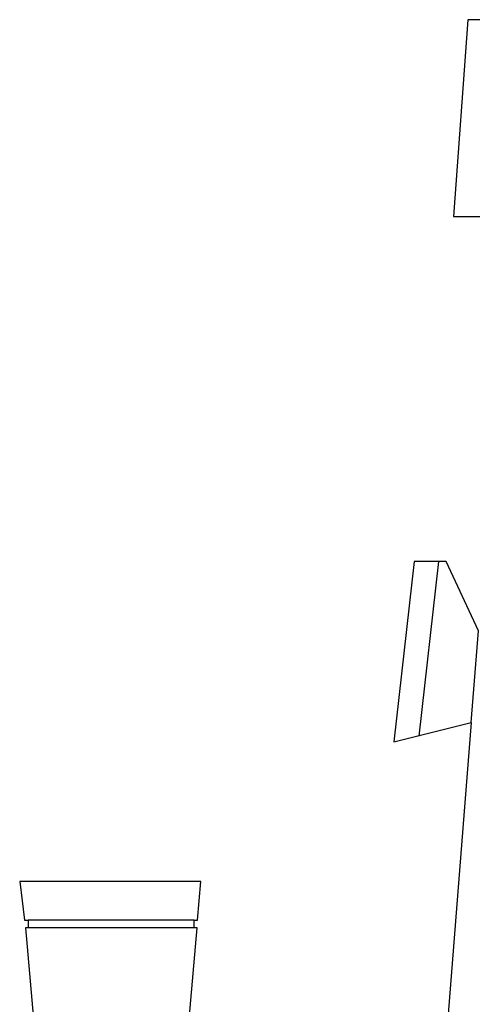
# Model space of a CAD drawing. Extents: x 10.8 to 27.5, y -31.3 to -23.6.
# Tile 6 of 8: x 22.431 to 22.884, y -25.783 to -24.797. Entities that reach past the tile are written whole.
import ezdxf

# ---------------------------------------------------------------- set-up
doc = ezdxf.new("R2010")
doc.units = 0
doc.header["$MEASUREMENT"] = 0
doc.layers.get('0').update_dxf_attribs({"linetype": 'CONTINUOUS'})

msp = doc.modelspace()

# ---------------------------------------------------------------- linework, layer by layer
for p, q in [((22.87931, -24.79739), (22.86493, -24.99446)), ((22.95253, -24.79739), (22.87931, -24.79739)), ((22.86493, -24.99446), (22.9225, -24.99446)), ((22.82551, -25.33972), (22.80518, -25.51994)), ((22.85746, -25.33972), (22.82551, -25.33972)), ((22.85005, -25.33953), (22.83021, -25.51426)), ((22.88981, -25.40889), (22.85746, -25.33972)), ((22.88255, -25.50084), (22.88981, -25.40889)), ((22.80518, -25.51994), (22.88255, -25.50084)), ((22.88255, -25.50084), (22.84873, -25.92963)), ((22.61209, -25.6598), (22.43071, -25.6598)), ((22.43071, -25.6598), (22.43563, -25.69866)), ((22.60868, -25.69866), (22.61209, -25.6598)), ((22.43563, -25.69866), (22.43916, -25.69866)), ((22.60549, -25.69866), (22.43916, -25.69866)), ((22.43916, -25.69866), (22.43916, -25.70619)), ((22.60549, -25.69866), (22.60868, -25.69866)), ((22.60549, -25.70619), (22.60549, -25.69866)), ((22.43637, -25.70619), (22.45602, -25.92963)), ((22.43916, -25.70619), (22.43637, -25.70619)), ((22.60549, -25.70619), (22.43916, -25.70619)), ((22.58837, -25.92963), (22.60844, -25.70619)), ((22.60844, -25.70619), (22.60549, -25.70619))]:
    msp.add_line(p, q)

doc.saveas('drawing.dxf')
